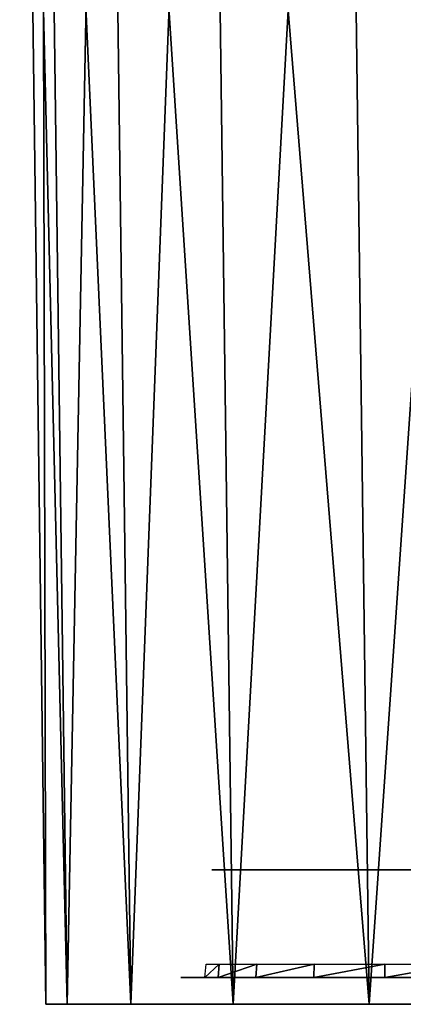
# Model space of a CAD drawing. Header units: millimetres. Extents: x -75 to 75, y -30 to 50.
# Tile 3 of 256: x -75 to -68, y 0 to 18. Entities that reach past the tile are written whole.
import ezdxf

# ---------------------------------------------------------------- set-up
doc = ezdxf.new("R2010")
doc.units = ezdxf.units.MM
doc.header["$LTSCALE"] = 81.481481
for name, color, linetype in [('1', 7, 'CONTINUOUS'), ('10', 7, 'CONTINUOUS'), ('124', 7, 'CONTINUOUS'), ('125', 7, 'CONTINUOUS'), ('128', 7, 'CONTINUOUS'), ('5', 7, 'CONTINUOUS'), ('9', 7, 'CONTINUOUS')]:
    doc.layers.add(name, color=color, linetype=linetype)

msp = doc.modelspace()

# ---------------------------------------------------------------- linework, layer by layer
at = {"layer": '1', "color": 251, "linetype": 'Continuous', "true_color": 0x565d62}
for points in [[(-71.824, 0, -92.07), (-72.294, 0, -88.5), (-74.516, 0, -88.517), (-71.824, 0, -92.07)], [(-74.516, 0, -88.517), (-72.294, 0, 88.5), (-74.516, 0, 88.517), (-74.516, 0, -88.517)], [(-72.294, 0, -88.5), (-72.294, 0, 88.5), (-74.516, 0, -88.517), (-72.294, 0, -88.5)], [(-74.516, 0, 88.517), (-71.824, 0, 92.07), (-74.115, 0, 92.077), (-74.516, 0, 88.517)], [(-72.294, 0, 88.5), (-71.824, 0, 92.07), (-74.516, 0, 88.517), (-72.294, 0, 88.5)], [(-74.115, 0, -92.077), (-71.824, 0, -92.07), (-74.516, 0, -88.517), (-74.115, 0, -92.077)], [(-70.446, 0, -95.397), (-71.824, 0, -92.07), (-74.115, 0, -92.077), (-70.446, 0, -95.397)], [(-74.115, 0, 92.077), (-70.446, 0, 95.397), (-72.931, 0, 95.459), (-74.115, 0, 92.077)], [(-71.824, 0, 92.07), (-70.446, 0, 95.397), (-74.115, 0, 92.077), (-71.824, 0, 92.07)], [(-72.931, 0, -95.459), (-70.446, 0, -95.397), (-74.115, 0, -92.077), (-72.931, 0, -95.459)], [(-72.931, 0, 95.459), (-68.254, 0, 98.254), (-71.025, 0, 98.492), (-72.931, 0, 95.459)], [(-70.446, 0, 95.397), (-68.254, 0, 98.254), (-72.931, 0, 95.459), (-70.446, 0, 95.397)], [(-68.254, 0, -98.254), (-70.446, 0, -95.397), (-72.931, 0, -95.459), (-68.254, 0, -98.254)], [(-71.025, 0, -98.492), (-68.254, 0, -98.254), (-72.931, 0, -95.459), (-71.025, 0, -98.492)], [(-71.025, 0, 98.492), (-65.397, 0, 100.446), (-68.492, 0, 101.025), (-71.025, 0, 98.492)], [(-68.254, 0, 98.254), (-65.397, 0, 100.446), (-71.025, 0, 98.492), (-68.254, 0, 98.254)], [(-65.397, 0, -100.446), (-68.254, 0, -98.254), (-71.025, 0, -98.492), (-65.397, 0, -100.446)], [(-68.492, 0, -101.025), (-65.397, 0, -100.446), (-71.025, 0, -98.492), (-68.492, 0, -101.025)], [(-65.397, 0, 100.446), (-62.07, 0, 101.824), (-68.492, 0, 101.025), (-65.397, 0, 100.446)], [(-68.492, 0, 101.025), (-58.5, 0, 102.294), (-65.459, 0, 102.931), (-68.492, 0, 101.025)], [(-62.07, 0, 101.824), (-58.5, 0, 102.294), (-68.492, 0, 101.025), (-62.07, 0, 101.824)], [(-65.459, 0, -102.931), (-62.07, 0, -101.824), (-68.492, 0, -101.025), (-65.459, 0, -102.931)], [(-62.07, 0, -101.824), (-65.397, 0, -100.446), (-68.492, 0, -101.025), (-62.07, 0, -101.824)]]:
    msp.add_3dface(points, dxfattribs=at)
at = {"layer": '10', "color": 251, "linetype": 'Continuous', "true_color": 0x565d62}
for points in [[(-74.516, 0, 88.517), (-74.115, 0, 92.077), (-75, 37, 89.001), (-74.516, 0, 88.517)], [(-74.115, 0, 92.077), (-74.599, 37, 92.562), (-75, 37, 89.001), (-74.115, 0, 92.077)], [(-74.115, 0, 92.077), (-72.931, 0, 95.459), (-74.599, 37, 92.562), (-74.115, 0, 92.077)], [(-72.931, 0, 95.459), (-73.416, 37, 95.943), (-74.599, 37, 92.562), (-72.931, 0, 95.459)], [(-72.931, 0, 95.459), (-71.025, 0, 98.492), (-73.416, 37, 95.943), (-72.931, 0, 95.459)], [(-71.025, 0, 98.492), (-71.51, 37, 98.977), (-73.416, 37, 95.943), (-71.025, 0, 98.492)], [(-68.492, 0, 101.025), (-68.977, 37, 101.51), (-71.51, 37, 98.977), (-68.492, 0, 101.025)], [(-71.025, 0, 98.492), (-68.492, 0, 101.025), (-71.51, 37, 98.977), (-71.025, 0, 98.492)], [(-68.492, 0, 101.025), (-65.459, 0, 102.931), (-68.977, 37, 101.51), (-68.492, 0, 101.025)], [(-65.459, 0, 102.931), (-65.943, 37, 103.416), (-68.977, 37, 101.51), (-65.459, 0, 102.931)]]:
    msp.add_3dface(points, dxfattribs=at)
at = {"layer": '124', "color": 251, "linetype": 'Continuous', "true_color": 0x464b4f}
for points in [[(-69.708, 2.5, 70.416), (-71.421, 2.5, 88.5), (-69.708, 2.5, 88.5), (-69.708, 2.5, 70.416)], [(-68.892, 2.5, 61.515), (-71.421, 2.5, 88.5), (-69.708, 2.5, 70.416), (-68.892, 2.5, 61.515)], [(-70.317, 2.5, 60.792), (-71.421, 2.5, 88.5), (-68.892, 2.5, 61.515), (-70.317, 2.5, 60.792)], [(-71.421, 2.5, 59.636), (-71.421, 2.5, 88.5), (-70.317, 2.5, 60.792), (-71.421, 2.5, 59.636)], [(-71.421, 2.5, 88.5), (-70.98, 2.5, 91.844), (-69.708, 2.5, 88.5), (-71.421, 2.5, 88.5)], [(-70.317, 2.5, -53.208), (-71.421, 2.5, 54.364), (-69.708, 2.5, -43.584), (-70.317, 2.5, -53.208)], [(-71.421, 2.5, -54.364), (-71.421, 2.5, 54.364), (-70.317, 2.5, -53.208), (-71.421, 2.5, -54.364)], [(-71.421, 2.5, 54.364), (-70.317, 2.5, 53.208), (-67.517, 2.5, 48.2), (-71.421, 2.5, 54.364)], [(-69.708, 2.5, -43.584), (-71.421, 2.5, 54.364), (-69.708, 2.5, 43.584), (-69.708, 2.5, -43.584)], [(-68.698, 2.5, 46.903), (-71.421, 2.5, 54.364), (-67.517, 2.5, 48.2), (-68.698, 2.5, 46.903)], [(-69.45, 2.5, 45.318), (-71.421, 2.5, 54.364), (-68.698, 2.5, 46.903), (-69.45, 2.5, 45.318)], [(-69.708, 2.5, 43.584), (-71.421, 2.5, 54.364), (-69.45, 2.5, 45.318), (-69.708, 2.5, 43.584)], [(-69.326, 2.5, -91.401), (-71.421, 2.5, -88.5), (-69.708, 2.5, -88.5), (-69.326, 2.5, -91.401)], [(-70.98, 2.5, -91.844), (-71.421, 2.5, -88.5), (-69.326, 2.5, -91.401), (-70.98, 2.5, -91.844)], [(-68.698, 2.5, -67.097), (-71.421, 2.5, -59.636), (-67.517, 2.5, -65.8), (-68.698, 2.5, -67.097)], [(-69.45, 2.5, -68.682), (-71.421, 2.5, -59.636), (-68.698, 2.5, -67.097), (-69.45, 2.5, -68.682)], [(-69.708, 2.5, -70.416), (-71.421, 2.5, -59.636), (-69.45, 2.5, -68.682), (-69.708, 2.5, -70.416)], [(-69.708, 2.5, -88.5), (-71.421, 2.5, -59.636), (-69.708, 2.5, -70.416), (-69.708, 2.5, -88.5)], [(-71.421, 2.5, -59.636), (-70.317, 2.5, -60.792), (-67.517, 2.5, -65.8), (-71.421, 2.5, -59.636)], [(-71.421, 2.5, -88.5), (-71.421, 2.5, -59.636), (-69.708, 2.5, -88.5), (-71.421, 2.5, -88.5)], [(-69.326, 2.5, 91.401), (-70.98, 2.5, 91.844), (-68.206, 2.5, 94.104), (-69.326, 2.5, 91.401)], [(-69.708, 2.5, 88.5), (-70.98, 2.5, 91.844), (-69.326, 2.5, 91.401), (-69.708, 2.5, 88.5)], [(-70.98, 2.5, 91.844), (-69.69, 2.5, 94.96), (-68.206, 2.5, 94.104), (-70.98, 2.5, 91.844)], [(-68.206, 2.5, -94.104), (-70.98, 2.5, -91.844), (-69.326, 2.5, -91.401), (-68.206, 2.5, -94.104)], [(-69.69, 2.5, -94.96), (-70.98, 2.5, -91.844), (-68.206, 2.5, -94.104), (-69.69, 2.5, -94.96)], [(-67.517, 2.5, -65.8), (-70.317, 2.5, -60.792), (-66.01, 2.5, -64.904), (-67.517, 2.5, -65.8)], [(-70.317, 2.5, -60.792), (-68.892, 2.5, -61.515), (-66.01, 2.5, -64.904), (-70.317, 2.5, -60.792)], [(-67.517, 2.5, 48.2), (-70.317, 2.5, 53.208), (-66.01, 2.5, 49.096), (-67.517, 2.5, 48.2)], [(-70.317, 2.5, 53.208), (-68.892, 2.5, 52.485), (-66.01, 2.5, 49.096), (-70.317, 2.5, 53.208)], [(-68.892, 2.5, -52.485), (-70.317, 2.5, -53.208), (-69.708, 2.5, -43.584), (-68.892, 2.5, -52.485)], [(-69.45, 2.5, 68.682), (-68.892, 2.5, 61.515), (-69.708, 2.5, 70.416), (-69.45, 2.5, 68.682)], [(-69.45, 2.5, -45.318), (-68.892, 2.5, -52.485), (-69.708, 2.5, -43.584), (-69.45, 2.5, -45.318)], [(-68.206, 2.5, 94.104), (-69.69, 2.5, 94.96), (-66.425, 2.5, 96.425), (-68.206, 2.5, 94.104)], [(-69.69, 2.5, 94.96), (-67.636, 2.5, 97.636), (-66.425, 2.5, 96.425), (-69.69, 2.5, 94.96)], [(-67.636, 2.5, -97.636), (-69.69, 2.5, -94.96), (-66.425, 2.5, -96.425), (-67.636, 2.5, -97.636)], [(-66.425, 2.5, -96.425), (-69.69, 2.5, -94.96), (-68.206, 2.5, -94.104), (-66.425, 2.5, -96.425)], [(-67.306, 2.5, 61.721), (-68.892, 2.5, 61.515), (-69.45, 2.5, 68.682), (-67.306, 2.5, 61.721)], [(-68.698, 2.5, 67.097), (-67.306, 2.5, 61.721), (-69.45, 2.5, 68.682), (-68.698, 2.5, 67.097)], [(-68.698, 2.5, -46.903), (-67.306, 2.5, -52.279), (-69.45, 2.5, -45.318), (-68.698, 2.5, -46.903)], [(-67.306, 2.5, -52.279), (-68.892, 2.5, -52.485), (-69.45, 2.5, -45.318), (-67.306, 2.5, -52.279)], [(-68.892, 2.5, -61.515), (-67.306, 2.5, -61.721), (-63.849, 2.5, -63.618), (-68.892, 2.5, -61.515)], [(-66.01, 2.5, -64.904), (-68.892, 2.5, -61.515), (-63.849, 2.5, -63.618), (-66.01, 2.5, -64.904)], [(-66.01, 2.5, 49.096), (-68.892, 2.5, 52.485), (-63.849, 2.5, 50.382), (-66.01, 2.5, 49.096)], [(-68.892, 2.5, 52.485), (-67.306, 2.5, 52.279), (-63.849, 2.5, 50.382), (-68.892, 2.5, 52.485)], [(-67.517, 2.5, 65.8), (-67.306, 2.5, 61.721), (-68.698, 2.5, 67.097), (-67.517, 2.5, 65.8)], [(-67.517, 2.5, -48.2), (-67.306, 2.5, -52.279), (-68.698, 2.5, -46.903), (-67.517, 2.5, -48.2)], [(-65.187, 2.5, -43.356), (-68.492, 2.5, -43.584), (-65.4, 2.5, -42.247), (-65.187, 2.5, -43.356)], [(-64.58, 2.5, -44.308), (-68.492, 2.5, -43.584), (-65.187, 2.5, -43.356), (-64.58, 2.5, -44.308)], [(-68.287, 2.5, -44.964), (-68.492, 2.5, -43.584), (-64.58, 2.5, -44.308), (-68.287, 2.5, -44.964)], [(-65.187, 2.5, 43.356), (-68.492, 2.5, 43.584), (-64.58, 2.5, 44.308), (-65.187, 2.5, 43.356)], [(-65.4, 2.5, 42.247), (-68.492, 2.5, 43.584), (-65.187, 2.5, 43.356), (-65.4, 2.5, 42.247)], [(-65.4, 2.5, -42.247), (-68.492, 2.5, 43.584), (-65.4, 2.5, 42.247), (-65.4, 2.5, -42.247)], [(-68.492, 2.5, -43.584), (-68.492, 2.5, 43.584), (-65.4, 2.5, -42.247), (-68.492, 2.5, -43.584)], [(-68.492, 2.5, 43.584), (-68.287, 2.5, 44.964), (-64.58, 2.5, 44.308), (-68.492, 2.5, 43.584)], [(-65.187, 2.5, 70.644), (-68.492, 2.5, 70.416), (-65.4, 2.5, 71.753), (-65.187, 2.5, 70.644)], [(-64.58, 2.5, 69.692), (-68.492, 2.5, 70.416), (-65.187, 2.5, 70.644), (-64.58, 2.5, 69.692)], [(-68.287, 2.5, 69.036), (-68.492, 2.5, 70.416), (-64.58, 2.5, 69.692), (-68.287, 2.5, 69.036)], [(-65.4, 2.5, 71.753), (-68.492, 2.5, 88.5), (-65.4, 2.5, 88.5), (-65.4, 2.5, 71.753)], [(-68.492, 2.5, 88.5), (-68.152, 2.5, 91.086), (-65.4, 2.5, 88.5), (-68.492, 2.5, 88.5)], [(-68.492, 2.5, 70.416), (-68.492, 2.5, 88.5), (-65.4, 2.5, 71.753), (-68.492, 2.5, 70.416)], [(-65.25, 2.5, -88.46), (-68.492, 2.5, -88.5), (-65.36, 2.5, -88.35), (-65.25, 2.5, -88.46)], [(-65.1, 2.5, -88.5), (-68.492, 2.5, -88.5), (-65.25, 2.5, -88.46), (-65.1, 2.5, -88.5)], [(-64.617, 2.5, -88.56), (-68.492, 2.5, -88.5), (-65.1, 2.5, -88.5), (-64.617, 2.5, -88.56)], [(-64.436, 2.5, -88.728), (-68.492, 2.5, -88.5), (-64.617, 2.5, -88.56), (-64.436, 2.5, -88.728)], [(-64.357, 2.5, -88.961), (-68.492, 2.5, -88.5), (-64.436, 2.5, -88.728), (-64.357, 2.5, -88.961)], [(-63.996, 2.5, -90.576), (-68.492, 2.5, -88.5), (-64.357, 2.5, -88.961), (-63.996, 2.5, -90.576)], [(-68.152, 2.5, -91.086), (-68.492, 2.5, -88.5), (-63.996, 2.5, -90.576), (-68.152, 2.5, -91.086)], [(-65.187, 2.5, -70.644), (-68.492, 2.5, -70.416), (-64.58, 2.5, -69.692), (-65.187, 2.5, -70.644)], [(-65.4, 2.5, -71.753), (-68.492, 2.5, -70.416), (-65.187, 2.5, -70.644), (-65.4, 2.5, -71.753)], [(-65.4, 2.5, -88.2), (-68.492, 2.5, -70.416), (-65.4, 2.5, -71.753), (-65.4, 2.5, -88.2)], [(-68.492, 2.5, -88.5), (-68.492, 2.5, -70.416), (-65.4, 2.5, -88.2), (-68.492, 2.5, -88.5)], [(-68.492, 2.5, -70.416), (-68.287, 2.5, -69.036), (-64.58, 2.5, -69.692), (-68.492, 2.5, -70.416)], [(-65.36, 2.5, -88.35), (-68.492, 2.5, -88.5), (-65.4, 2.5, -88.2), (-65.36, 2.5, -88.35)], [(-63.663, 2.5, -44.968), (-68.287, 2.5, -44.964), (-64.58, 2.5, -44.308), (-63.663, 2.5, -44.968)], [(-67.688, 2.5, -46.225), (-68.287, 2.5, -44.964), (-63.663, 2.5, -44.968), (-67.688, 2.5, -46.225)], [(-64.58, 2.5, 44.308), (-68.287, 2.5, 44.964), (-63.663, 2.5, 44.968), (-64.58, 2.5, 44.308)], [(-67.688, 2.5, 67.775), (-68.287, 2.5, 69.036), (-63.663, 2.5, 69.032), (-67.688, 2.5, 67.775)], [(-68.287, 2.5, 44.964), (-67.688, 2.5, 46.225), (-63.663, 2.5, 44.968), (-68.287, 2.5, 44.964)], [(-63.663, 2.5, 69.032), (-68.287, 2.5, 69.036), (-64.58, 2.5, 69.692), (-63.663, 2.5, 69.032)], [(-64.58, 2.5, -69.692), (-68.287, 2.5, -69.036), (-63.663, 2.5, -69.032), (-64.58, 2.5, -69.692)], [(-68.287, 2.5, -69.036), (-67.688, 2.5, -67.775), (-63.663, 2.5, -69.032), (-68.287, 2.5, -69.036)], [(-65.062, 2.5, 90.632), (-68.152, 2.5, 91.086), (-64.082, 2.5, 92.556), (-65.062, 2.5, 90.632)], [(-65.4, 2.5, 88.5), (-68.152, 2.5, 91.086), (-65.062, 2.5, 90.632), (-65.4, 2.5, 88.5)], [(-68.152, 2.5, 91.086), (-67.153, 2.5, 93.496), (-64.082, 2.5, 92.556), (-68.152, 2.5, 91.086)], [(-62.027, 2.5, -93.198), (-68.152, 2.5, -91.086), (-63.198, 2.5, -92.027), (-62.027, 2.5, -93.198)], [(-63.198, 2.5, -92.027), (-68.152, 2.5, -91.086), (-63.996, 2.5, -90.576), (-63.198, 2.5, -92.027)], [(-67.153, 2.5, -93.496), (-68.152, 2.5, -91.086), (-62.027, 2.5, -93.198), (-67.153, 2.5, -93.496)]]:
    msp.add_3dface(points, dxfattribs=at)
at = {"layer": '125', "color": 251, "linetype": 'Continuous', "true_color": 0x464b4f}
for points in [[(-71.55, 0.5, 57), (-71.306, 0.5, 58.385), (-72, 0.5, 88.5), (-71.55, 0.5, 57)], [(-10.65, 0.5, 87.55), (-72, 0.5, 88.5), (-12.674, 0.5, 87.229), (-10.65, 0.5, 87.55)], [(72, 0.5, 88.5), (-72, 0.5, 88.5), (-10.65, 0.5, 87.55), (72, 0.5, 88.5)], [(71.54, 0.5, 91.994), (-72, 0.5, 88.5), (72, 0.5, 88.5), (71.54, 0.5, 91.994)], [(-71.54, 0.5, 91.994), (-72, 0.5, 88.5), (71.54, 0.5, 91.994), (-71.54, 0.5, 91.994)], [(-72, 0.5, -88.5), (-71.55, 0.5, 57), (-72, 0.5, 88.5), (-72, 0.5, -88.5)], [(-70.602, 0.5, 54.397), (-71.306, 0.5, 55.615), (-72, 0.5, -88.5), (-70.602, 0.5, 54.397)], [(-71.306, 0.5, 55.615), (-71.55, 0.5, 57), (-72, 0.5, -88.5), (-71.306, 0.5, 55.615)], [(-72, 0.5, -88.5), (-71.54, 0.5, -91.994), (72, 0.5, -88.5), (-72, 0.5, -88.5)], [(-70.602, 0.5, 59.603), (-69.525, 0.5, 60.507), (-72, 0.5, 88.5), (-70.602, 0.5, 59.603)], [(-71.306, 0.5, 58.385), (-70.602, 0.5, 59.603), (-72, 0.5, 88.5), (-71.306, 0.5, 58.385)], [(-72, 0.5, 88.5), (-69.525, 0.5, 60.507), (-12.674, 0.5, 87.229), (-72, 0.5, 88.5)], [(68.203, 0.5, -60.988), (66.797, 0.5, -60.988), (-72, 0.5, -88.5), (68.203, 0.5, -60.988)], [(68.203, 0.5, -60.988), (-72, 0.5, -88.5), (72, 0.5, -88.5), (68.203, 0.5, -60.988)], [(-66.797, 0.5, -60.988), (-68.203, 0.5, -60.988), (-72, 0.5, -88.5), (-66.797, 0.5, -60.988)], [(66.797, 0.5, -60.988), (-66.797, 0.5, -60.988), (-72, 0.5, -88.5), (66.797, 0.5, -60.988)], [(-71.55, 0.5, -57), (-70.602, 0.5, 54.397), (-72, 0.5, -88.5), (-71.55, 0.5, -57)], [(-71.306, 0.5, -58.385), (-71.55, 0.5, -57), (-72, 0.5, -88.5), (-71.306, 0.5, -58.385)], [(-68.203, 0.5, -60.988), (-69.525, 0.5, -60.507), (-72, 0.5, -88.5), (-68.203, 0.5, -60.988)], [(-69.525, 0.5, -60.507), (-70.602, 0.5, -59.603), (-72, 0.5, -88.5), (-69.525, 0.5, -60.507)], [(-70.602, 0.5, -59.603), (-71.306, 0.5, -58.385), (-72, 0.5, -88.5), (-70.602, 0.5, -59.603)], [(-70.602, 0.5, 54.397), (-71.55, 0.5, -57), (-69.525, 0.5, 53.493), (-70.602, 0.5, 54.397)], [(-71.55, 0.5, -57), (-71.306, 0.5, -55.615), (-66.797, 0.5, 53.012), (-71.55, 0.5, -57)], [(-68.203, 0.5, 53.012), (-71.55, 0.5, -57), (-66.797, 0.5, 53.012), (-68.203, 0.5, 53.012)], [(-69.525, 0.5, 53.493), (-71.55, 0.5, -57), (-68.203, 0.5, 53.012), (-69.525, 0.5, 53.493)], [(70.191, 0.5, 95.25), (-71.54, 0.5, 91.994), (71.54, 0.5, 91.994), (70.191, 0.5, 95.25)], [(-70.191, 0.5, 95.25), (-71.54, 0.5, 91.994), (70.191, 0.5, 95.25), (-70.191, 0.5, 95.25)], [(72, 0.5, -88.5), (-71.54, 0.5, -91.994), (71.54, 0.5, -91.994), (72, 0.5, -88.5)], [(-71.54, 0.5, -91.994), (-70.191, 0.5, -95.25), (71.54, 0.5, -91.994), (-71.54, 0.5, -91.994)], [(-71.306, 0.5, -55.615), (-70.602, 0.5, -54.397), (-66.797, 0.5, 53.012), (-71.306, 0.5, -55.615)], [(-70.602, 0.5, -54.397), (-69.525, 0.5, -53.493), (-66.797, 0.5, 53.012), (-70.602, 0.5, -54.397)], [(-68.046, 0.5, 98.046), (-70.191, 0.5, 95.25), (68.046, 0.5, 98.046), (-68.046, 0.5, 98.046)], [(68.046, 0.5, 98.046), (-70.191, 0.5, 95.25), (70.191, 0.5, 95.25), (68.046, 0.5, 98.046)], [(-70.191, 0.5, -95.25), (-68.046, 0.5, -98.046), (70.191, 0.5, -95.25), (-70.191, 0.5, -95.25)], [(71.54, 0.5, -91.994), (-70.191, 0.5, -95.25), (70.191, 0.5, -95.25), (71.54, 0.5, -91.994)], [(-15.949, 0.5, 84.85), (-69.525, 0.5, 60.507), (-16.879, 0.5, 83.024), (-15.949, 0.5, 84.85)], [(-14.5, 0.5, 86.299), (-69.525, 0.5, 60.507), (-15.949, 0.5, 84.85), (-14.5, 0.5, 86.299)], [(-12.674, 0.5, 87.229), (-69.525, 0.5, 60.507), (-14.5, 0.5, 86.299), (-12.674, 0.5, 87.229)], [(-69.525, 0.5, 60.507), (-17.2, 0.5, 81), (-16.879, 0.5, 83.024), (-69.525, 0.5, 60.507)], [(-69.525, 0.5, 60.507), (-68.203, 0.5, 60.988), (-17.2, 0.5, 81), (-69.525, 0.5, 60.507)], [(68.203, 0.5, 53.012), (66.797, 0.5, 53.012), (-69.525, 0.5, -53.493), (68.203, 0.5, 53.012)], [(-69.525, 0.5, -53.493), (66.797, 0.5, 53.012), (-66.797, 0.5, 53.012), (-69.525, 0.5, -53.493)], [(-68.203, 0.5, -53.012), (68.203, 0.5, 53.012), (-69.525, 0.5, -53.493), (-68.203, 0.5, -53.012)], [(-68.203, 0.5, 60.988), (-66.797, 0.5, 60.988), (12.674, 0.5, 74.771), (-68.203, 0.5, 60.988)], [(10.65, 0.5, 74.45), (-68.203, 0.5, 60.988), (12.674, 0.5, 74.771), (10.65, 0.5, 74.45)], [(-10.65, 0.5, 74.45), (-68.203, 0.5, 60.988), (10.65, 0.5, 74.45), (-10.65, 0.5, 74.45)], [(-12.674, 0.5, 74.771), (-68.203, 0.5, 60.988), (-10.65, 0.5, 74.45), (-12.674, 0.5, 74.771)], [(-14.5, 0.5, 75.701), (-68.203, 0.5, 60.988), (-12.674, 0.5, 74.771), (-14.5, 0.5, 75.701)], [(-15.949, 0.5, 77.15), (-68.203, 0.5, 60.988), (-14.5, 0.5, 75.701), (-15.949, 0.5, 77.15)], [(-16.879, 0.5, 78.976), (-68.203, 0.5, 60.988), (-15.949, 0.5, 77.15), (-16.879, 0.5, 78.976)], [(-17.2, 0.5, 81), (-68.203, 0.5, 60.988), (-16.879, 0.5, 78.976), (-17.2, 0.5, 81)], [(69.525, 0.5, 53.493), (68.203, 0.5, 53.012), (-68.203, 0.5, -53.012), (69.525, 0.5, 53.493)], [(-66.797, 0.5, -53.012), (69.525, 0.5, 53.493), (-68.203, 0.5, -53.012), (-66.797, 0.5, -53.012)], [(-65.25, 0.5, 100.191), (-68.046, 0.5, 98.046), (65.25, 0.5, 100.191), (-65.25, 0.5, 100.191)], [(65.25, 0.5, 100.191), (-68.046, 0.5, 98.046), (68.046, 0.5, 98.046), (65.25, 0.5, 100.191)], [(-68.046, 0.5, -98.046), (-65.25, 0.5, -100.191), (68.046, 0.5, -98.046), (-68.046, 0.5, -98.046)], [(70.191, 0.5, -95.25), (-68.046, 0.5, -98.046), (68.046, 0.5, -98.046), (70.191, 0.5, -95.25)]]:
    msp.add_3dface(points, dxfattribs=at)
at = {"layer": '128', "color": 251, "linetype": 'Continuous', "true_color": 0x464b4f}
for points in [[(-71.306, 0.5, 58.385), (-71.55, 0.5, 57), (-71.285, 0.75, 58.378), (-71.306, 0.5, 58.385)], [(-71.285, 0.75, 58.378), (-71.55, 0.5, 57), (-71.528, 0.75, 57), (-71.285, 0.75, 58.378)], [(-70.586, 0.75, 59.589), (-71.306, 0.5, 58.385), (-71.285, 0.75, 58.378), (-70.586, 0.75, 59.589)], [(-70.602, 0.5, 59.603), (-71.306, 0.5, 58.385), (-70.586, 0.75, 59.589), (-70.602, 0.5, 59.603)], [(-69.514, 0.75, 60.488), (-70.602, 0.5, 59.603), (-70.586, 0.75, 59.589), (-69.514, 0.75, 60.488)], [(-69.525, 0.5, 60.507), (-70.602, 0.5, 59.603), (-69.514, 0.75, 60.488), (-69.525, 0.5, 60.507)], [(-68.199, 0.75, 60.967), (-69.525, 0.5, 60.507), (-69.514, 0.75, 60.488), (-68.199, 0.75, 60.967)], [(-68.203, 0.5, 60.988), (-69.525, 0.5, 60.507), (-68.199, 0.75, 60.967), (-68.203, 0.5, 60.988)], [(-66.801, 0.75, 60.967), (-68.203, 0.5, 60.988), (-68.199, 0.75, 60.967), (-66.801, 0.75, 60.967)], [(-66.797, 0.5, 60.988), (-68.203, 0.5, 60.988), (-66.801, 0.75, 60.967), (-66.797, 0.5, 60.988)]]:
    msp.add_3dface(points, dxfattribs=at)
at = {"layer": '5', "color": 251, "linetype": 'Continuous', "true_color": 0x565d62}
for points in [[(-74.516, 0, -88.517), (-74.516, 0, 88.517), (-75, 37, -89.001), (-74.516, 0, -88.517)], [(-74.516, 0, 88.517), (-75, 37, 89.001), (-75, 37, -89.001), (-74.516, 0, 88.517)]]:
    msp.add_3dface(points, dxfattribs=at)
at = {"layer": '9', "color": 251, "linetype": 'Continuous', "true_color": 0x565d62}
for points in [[(-74.516, 0, -88.517), (-75, 37, -89.001), (-74.599, 37, -92.562), (-74.516, 0, -88.517)], [(-74.115, 0, -92.077), (-74.516, 0, -88.517), (-74.599, 37, -92.562), (-74.115, 0, -92.077)], [(-74.115, 0, -92.077), (-74.599, 37, -92.562), (-73.416, 37, -95.943), (-74.115, 0, -92.077)], [(-72.931, 0, -95.459), (-74.115, 0, -92.077), (-73.416, 37, -95.943), (-72.931, 0, -95.459)], [(-72.931, 0, -95.459), (-73.416, 37, -95.943), (-71.51, 37, -98.977), (-72.931, 0, -95.459)], [(-71.025, 0, -98.492), (-72.931, 0, -95.459), (-71.51, 37, -98.977), (-71.025, 0, -98.492)], [(-71.025, 0, -98.492), (-71.51, 37, -98.977), (-68.977, 37, -101.51), (-71.025, 0, -98.492)], [(-68.492, 0, -101.025), (-71.025, 0, -98.492), (-68.977, 37, -101.51), (-68.492, 0, -101.025)], [(-68.492, 0, -101.025), (-68.977, 37, -101.51), (-65.943, 37, -103.416), (-68.492, 0, -101.025)], [(-65.459, 0, -102.931), (-68.492, 0, -101.025), (-65.943, 37, -103.416), (-65.459, 0, -102.931)]]:
    msp.add_3dface(points, dxfattribs=at)

doc.saveas('drawing.dxf')
